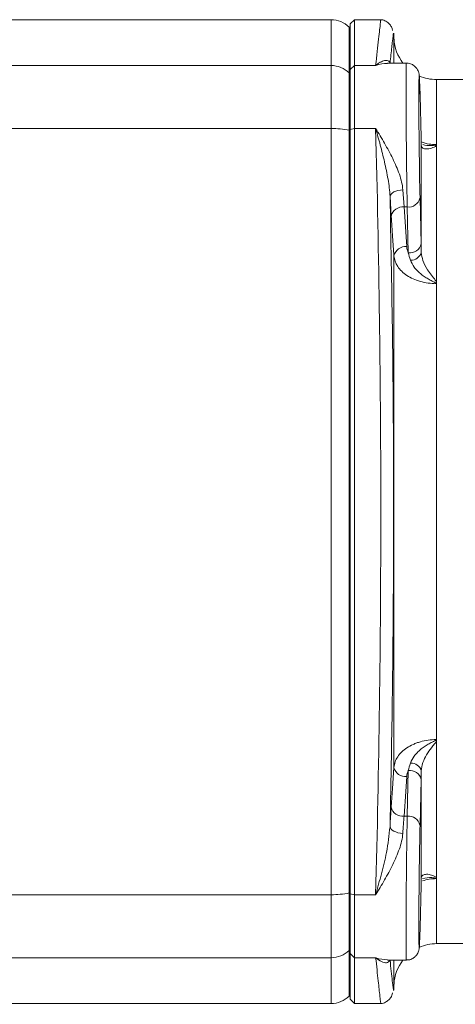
# Model space of a CAD drawing. Header units: millimetres. Extents: x 38 to 1003, y -143 to 975.
# Tile 15 of 28: x 364 to 415, y 708 to 823. Entities that reach past the tile are written whole.
import ezdxf

# ---------------------------------------------------------------- set-up
doc = ezdxf.new("R2010")
doc.units = ezdxf.units.MM

msp = doc.modelspace()

# ---------------------------------------------------------------- linework, layer by layer
at = {"color": 7, "linetype": 'Continuous', "lineweight": 15}
for p, q in [((400.22, 822.66), (286.45, 822.66)), ((402.47, 821.66), (402.34, 821.78)), ((402.97, 822.66), (402.47, 822.16)), ((402.47, 816.82), (402.47, 822.16)), ((406.03, 822.66), (402.97, 822.66)), ((402.97, 822.66), (402.97, 817.31)), ((407.58, 820.4), (407.55, 821.08)), ((320.32, 817.31), (400.22, 817.31)), ((400.22, 809.94), (400.22, 817.31)), ((402.97, 817.31), (402.47, 816.82)), ((402.97, 817.31), (402.97, 809.94)), ((405.44, 817.31), (402.97, 817.31)), ((409.03, 817.59), (406.82, 817.59)), ((402.34, 809.74), (402.34, 816.45)), ((402.34, 816.45), (402.47, 816.33)), ((402.47, 809.83), (402.47, 816.82)), ((425.8, 815.66), (412.58, 815.66)), ((410.76, 808.84), (410.63, 813.82)), ((340.09, 809.94), (400.22, 809.94)), ((400.22, 720.37), (400.22, 809.94)), ((402.34, 720.58), (402.34, 809.74)), ((402.34, 809.74), (402.47, 809.71)), ((402.97, 809.94), (402.47, 809.83)), ((402.47, 720.49), (402.47, 809.83)), ((402.97, 809.94), (402.97, 720.37)), ((405.44, 809.94), (402.97, 809.94)), ((412.58, 791.98), (412.58, 807.95)), ((408.62, 802.77), (408.76, 800.77)), ((407.26, 799.7), (407.12, 802)), ((410.63, 801.81), (410.76, 796.46)), ((408.76, 800.77), (409.13, 800.77)), ((409.26, 795.42), (409.13, 800.77)), ((407.58, 735.26), (407.58, 795.06)), ((412.58, 738.34), (412.58, 791.98)), ((412.58, 722.37), (412.58, 738.34)), ((409.13, 729.55), (409.26, 734.9)), ((410.76, 733.86), (410.63, 728.51)), ((408.76, 729.55), (409.13, 729.55)), ((402.47, 720.61), (402.34, 720.58)), ((402.34, 713.87), (402.34, 720.58)), ((402.97, 720.37), (402.47, 720.49)), ((402.47, 713.5), (402.47, 720.49)), ((410.63, 716.5), (410.76, 721.48)), ((352.53, 720.37), (400.22, 720.37)), ((400.22, 713.01), (400.22, 720.37)), ((405.44, 720.37), (402.97, 720.37)), ((402.97, 720.37), (402.97, 713.01)), ((402.47, 713.98), (402.34, 713.87)), ((412.58, 714.66), (425.8, 714.66)), ((400.22, 713.01), (354.68, 713.01)), ((402.97, 713.01), (402.47, 713.5)), ((402.47, 708.16), (402.47, 713.5)), ((405.44, 713.01), (402.97, 713.01)), ((402.97, 713.01), (402.97, 707.66)), ((406.82, 712.73), (409.03, 712.73)), ((407.55, 709.24), (407.58, 709.92)), ((402.34, 708.54), (402.47, 708.66)), ((402.47, 708.16), (402.97, 707.66)), ((349.55, 707.66), (400.22, 707.66)), ((402.97, 707.66), (406.03, 707.66))]:
    msp.add_line(p, q, dxfattribs=at)
at = {"color": 8, "linetype": 'Continuous', "lineweight": 15}
for p, q in [((400.22, 817.31), (400.22, 822.66)), ((402.34, 816.45), (402.34, 821.78)), ((407.58, 817.59), (407.58, 820.4)), ((412.58, 807.95), (412.58, 815.66)), ((412.58, 714.66), (412.58, 722.37)), ((402.34, 708.54), (402.34, 713.87)), ((400.22, 707.66), (400.22, 713.01)), ((407.58, 709.92), (407.58, 712.73))]:
    msp.add_line(p, q, dxfattribs=at)
at = {"color": 7, "linetype": 'Continuous', "lineweight": 15, "flags": 128}
for points in [[(408.62, 802.77), (408.33, 802.74), (408.05, 802.69), (407.8, 802.61), (407.57, 802.52), (407.39, 802.4), (407.24, 802.27), (407.16, 802.14), (407.12, 802)], [(407.26, 730.62), (407.41, 732.81), (407.58, 735.26)], [(408.62, 727.55), (408.33, 727.58), (408.05, 727.63), (407.8, 727.71), (407.57, 727.8), (407.39, 727.92), (407.24, 728.04), (407.16, 728.18), (407.12, 728.32)]]:
    msp.add_lwpolyline(points, dxfattribs=at)
at = {"color": 7, "linetype": 'Continuous', "lineweight": 15}
for centre, radius, start, end in [((400.22, 819.66), 3, 45, 90), ((412.58, 820.66), 5, 183, 217.9063), ((400.23, 814.26), 3.04, 46.0113, 90.1348), ((412.58, 820.66), 5, 245.8109, 270), ((400.35, 800.23), 9.71, 78.1242, 90.7224), ((409.31, 802.11), 1.35, 262.3052, 347.2517), ((408.62, 799.38), 1.4, 84.3036, 166.6283), ((409.44, 796.76), 1.35, 262.3045, 347.2508), ((408.94, 794.74), 1.4, 84.3064, 166.5425), ((409.6, 795.79), 1.23, 266.3768, 344.525), ((409.6, 734.53), 1.23, 15.474, 93.6242), ((408.94, 735.58), 1.4, 193.4575, 275.6936), ((409.44, 733.56), 1.35, 12.747, 97.6977), ((408.62, 730.94), 1.4, 193.3717, 275.6964), ((409.31, 728.21), 1.35, 12.7483, 97.6948), ((400.35, 730.09), 9.71, 269.2776, 281.8758), ((400.23, 716.06), 3.04, 269.8652, 313.9887), ((412.58, 709.66), 5, 90, 114.1891), ((412.58, 709.66), 5, 142.0937, 177), ((400.22, 710.66), 3, 270, 315)]:
    msp.add_arc(centre, radius, start, end, dxfattribs=at)
at = {"color": 8, "linetype": 'Continuous', "lineweight": 15}
for centre, major_axis, ratio, start_param, end_param in [((409.14, 807.59), (-0.1, 10), 0.01049, 0.000076, 2.321178), ((409.14, 722.73), (0.1, 10), 0.01049, 0.820415, 3.141261), ((410.64, 722.71), (0.1, 8.5), 0.012341, 3.103026, 3.665659)]:
    msp.add_ellipse(centre, major_axis=major_axis, ratio=ratio, start_param=start_param, end_param=end_param, dxfattribs=at)
at = {"color": 7, "linetype": 'Continuous', "lineweight": 15}
for centre, major_axis, start_param, end_param in [((410.64, 807.61), (-0.1, 8.5), 5.532541, 8.604321), ((410.64, 722.71), (0.1, 8.5), 0.820457, 3.103026), ((410.64, 722.71), (0.1, 8.5), 3.665659, 3.892237)]:
    msp.add_ellipse(centre, major_axis=major_axis, ratio=0.012341, start_param=start_param, end_param=end_param, dxfattribs=at)
at = {"color": 8, "linetype": 'Continuous', "lineweight": 15}
for points, knots in [([(405.44, 817.31), (405.56, 818.41), (405.8, 820.62), (406.01, 822.37), (406.02, 822.51), (406.03, 822.57)], [0, 0, 0, 0, 0.347617, 0.695231, 1, 1, 1, 1]), ([(406.82, 817.55), (406.37, 817.52), (405.92, 817.49), (405.45, 817.31), (405.44, 817.31)], [0, 0, 0, 0, 0.992433, 1, 1, 1, 1]), ([(410.77, 808.37), (411.07, 808.27), (411.63, 808.08), (412.24, 808.07), (412.52, 808.06)], [0, 0, 0, 0, 0.538186, 1, 1, 1, 1]), ([(410.95, 808.06), (411.27, 807.99), (411.65, 807.91), (412.12, 807.95), (412.28, 807.97), (412.38, 807.99), (412.45, 808.01), (412.49, 808.03), (412.52, 808.04), (412.52, 808.05), (412.52, 808.06)], [0, 0, 0, 0, 0.616787, 0.749344, 0.836643, 0.89409, 0.932354, 0.970826, 0.986404, 1, 1, 1, 1]), ([(412.52, 722.26), (412.24, 722.25), (411.68, 722.24), (411.17, 722.08), (410.92, 722)], [0, 0, 0, 0, 0.507635, 1, 1, 1, 1]), ([(412.52, 722.26), (412.52, 722.27), (412.52, 722.28), (412.48, 722.3), (412.33, 722.35), (411.77, 722.42), (411.29, 722.33), (410.94, 722.27)], [0, 0, 0, 0, 0.014052, 0.032938, 0.085514, 0.322092, 1, 1, 1, 1]), ([(405.44, 713.01), (405.45, 713.01), (405.92, 712.83), (406.37, 712.8), (406.82, 712.77)], [0, 0, 0, 0, 0.007567, 1, 1, 1, 1]), ([(406.03, 707.75), (406.03, 707.72), (406.06, 707.5), (405.96, 708.36), (405.75, 710.12), (405.55, 712.05), (405.44, 713.01)], [0, 0, 0, 0, 0.052953, 0.410673, 0.704606, 1, 1, 1, 1])]:
    msp.add_open_spline(points, degree=3, knots=knots, dxfattribs=at)
at = {"color": 7, "linetype": 'Continuous', "lineweight": 15}
for points, knots in [([(407.41, 821.41), (407.41, 821.43), (407.39, 821.57), (407.28, 821.84), (407.04, 822.21), (406.65, 822.5), (406.28, 822.66), (406.06, 822.64), (406.03, 822.64)], [0, 0, 0, 0, 0.030203, 0.212199, 0.428812, 0.677711, 0.946356, 1, 1, 1, 1]), ([(402.47, 816.33), (402.47, 817.4), (402.47, 819.52), (402.47, 821.3), (402.47, 821.54), (402.47, 821.66)], [0, 0, 0, 0, 0.333335, 0.66667, 1, 1, 1, 1]), ([(407.52, 821.08), (407.52, 821.09), (407.52, 821.11), (407.37, 819.84), (407.19, 818.24), (407.12, 817.6)], [0, 0, 0, 0, 0.271719, 0.7042, 1, 1, 1, 1]), ([(407.12, 817.6), (407.09, 817.74), (407, 817.82), (406.77, 817.9), (406.63, 817.91), (406.32, 817.84), (406.15, 817.78), (405.89, 817.64), (405.8, 817.58), (405.62, 817.45), (405.53, 817.38), (405.44, 817.31)], [0, 0, 0, 0, 0.25, 0.25, 0.5, 0.5, 0.75, 0.75, 0.875, 0.875, 1, 1, 1, 1]), ([(410.63, 813.84), (410.63, 814.03), (410.61, 814.59), (410.59, 815.32), (410.57, 815.84), (410.55, 816.1), (410.53, 816.24), (410.51, 816.38), (410.46, 816.56), (410.35, 816.83), (410.12, 817.15), (409.74, 817.43), (409.35, 817.59), (409.1, 817.57), (409.03, 817.56)], [0, 0, 0, 0, 0.106109, 0.309668, 0.514958, 0.631161, 0.698427, 0.734996, 0.762963, 0.799233, 0.850028, 0.907885, 0.973477, 1, 1, 1, 1]), ([(402.47, 816.33), (402.47, 816.31), (402.47, 816.26), (402.47, 816.17), (402.47, 816.07), (402.47, 815.96), (402.47, 815.85), (402.47, 815.72), (402.47, 815.58), (402.47, 815.29), (402.47, 814.78), (402.47, 813.97), (402.47, 813.04), (402.47, 812.21), (402.47, 811.56), (402.47, 811.11), (402.47, 810.65), (402.47, 810.19), (402.47, 809.87), (402.47, 809.71)], [0, 0, 0, 0, 0.031397, 0.062682, 0.093891, 0.125062, 0.156231, 0.187435, 0.218711, 0.250096, 0.375024, 0.500009, 0.624938, 0.749923, 0.800062, 0.849989, 0.899853, 0.949807, 1, 1, 1, 1]), ([(402.47, 809.71), (402.47, 809.25), (402.47, 808.34), (402.47, 806.97), (402.47, 805.6), (402.47, 804.22), (402.47, 802.85), (402.47, 801.47), (402.47, 800.09), (402.47, 798.71), (402.47, 797.33), (402.47, 795.94), (402.47, 794.55), (402.47, 793.17), (402.47, 791.78), (402.47, 790.38), (402.47, 788.99), (402.47, 786.2), (402.47, 782), (402.47, 776.4), (402.47, 770.78), (402.47, 765.16), (402.47, 759.54), (402.47, 753.92), (402.47, 748.32), (402.47, 743.76), (402.47, 740.24), (402.47, 737.77), (402.47, 735.3), (402.47, 732.84), (402.47, 730.38), (402.47, 727.93), (402.47, 725.48), (402.47, 723.04), (402.47, 721.42), (402.47, 720.61)], [0, 0, 0, 0, 0.0156408, 0.0312755, 0.046905, 0.0625301, 0.0781517, 0.0937706, 0.1093877, 0.125004, 0.1406202, 0.1562372, 0.1718558, 0.187477, 0.2031017, 0.2187306, 0.2343646, 0.2500046, 0.3125291, 0.3749997, 0.4374717, 0.5000006, 0.562525, 0.6249956, 0.6874676, 0.7499966, 0.7777957, 0.8055783, 0.8333491, 0.8611131, 0.888875, 0.9166398, 0.9444124, 0.9721975, 1, 1, 1, 1]), ([(405.44, 720.37), (405.63, 727.75), (405.78, 735.16), (405.99, 750.03), (406.04, 757.5), (406.04, 768.75), (406.03, 772.51), (405.99, 778.16), (405.97, 780.05), (405.93, 783.82), (405.91, 785.71), (405.78, 795.12), (405.63, 802.57), (405.44, 809.94)], [0, 0, 0, 0, 0.25, 0.25, 0.5, 0.5, 0.625, 0.625, 0.6875, 0.6875, 0.75, 0.75, 1, 1, 1, 1]), ([(407.12, 802), (407.09, 802.67), (407, 803.34), (406.77, 804.69), (406.63, 805.36), (406.32, 806.69), (406.15, 807.35), (405.89, 808.33), (405.8, 808.65), (405.62, 809.3), (405.53, 809.62), (405.44, 809.94)], [0, 0, 0, 0, 0.25, 0.25, 0.5, 0.5, 0.75, 0.75, 0.875, 0.875, 1, 1, 1, 1]), ([(408.62, 802.77), (408.6, 803.07), (408.55, 803.37), (408.41, 803.98), (408.32, 804.29), (408, 805.21), (407.73, 805.82), (407.14, 807.03), (406.81, 807.63), (406.31, 808.51), (406.14, 808.8), (405.79, 809.37), (405.62, 809.66), (405.44, 809.94)], [0, 0, 0, 0, 0.125, 0.125, 0.25, 0.25, 0.5, 0.5, 0.75, 0.75, 0.875, 0.875, 1, 1, 1, 1]), ([(410.78, 795.46), (410.78, 796.68), (410.78, 797.86), (410.77, 800.13), (410.77, 801.22), (410.77, 804.35), (410.77, 806.26), (410.78, 807.98)], [0, 0, 0, 0, 0.25, 0.25, 0.5, 0.5, 1, 1, 1, 1]), ([(412.58, 807.95), (412.54, 807.91), (412.49, 807.88), (412.4, 807.82), (412.35, 807.79), (412.19, 807.72), (412.09, 807.68), (411.77, 807.58), (411.58, 807.55), (411.23, 807.55), (411.08, 807.59), (410.86, 807.73), (410.79, 807.83), (410.78, 807.98)], [0, 0, 0, 0, 0.0625, 0.0625, 0.125, 0.125, 0.25, 0.25, 0.5, 0.5, 0.75, 0.75, 1, 1, 1, 1]), ([(412.52, 808.06), (412.52, 808.06), (412.53, 808.05), (412.55, 808.04), (412.57, 808), (412.58, 807.97), (412.58, 807.95)], [0, 0, 0, 0, 0.0357794, 0.1561659, 0.5157166, 1, 1, 1, 1]), ([(407.12, 802), (407.22, 796.88), (407.42, 786.65), (407.56, 770.94), (407.53, 755.06), (407.37, 740.76), (407.19, 731.92), (407.12, 728.32)], [0, 0, 0, 0, 0.209992, 0.419982, 0.636086, 0.852192, 1, 1, 1, 1]), ([(407.58, 795.06), (407.53, 795.79), (407.48, 796.52), (407.43, 797.25), (407.38, 798.07), (407.32, 798.88), (407.26, 799.7)], [0, 0, 0, 0, 0.003, 0.003, 0.003, 0.006353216, 0.006353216, 0.006353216, 0.006353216]), ([(410.78, 795.46), (410.83, 795.14), (410.93, 794.44), (411.52, 793.29), (412.21, 792.52), (412.53, 792.05), (412.58, 791.98)], [0, 0, 0, 0, 0.249838, 0.547195, 0.925729, 1, 1, 1, 1]), ([(412.52, 791.8), (412.2, 791.81), (411.89, 791.83), (411.26, 791.92), (410.96, 791.98), (410.38, 792.15), (410.09, 792.25), (409.57, 792.48), (409.33, 792.62), (408.87, 792.92), (408.67, 793.08), (408.31, 793.43), (408.15, 793.62), (407.76, 794.21), (407.62, 794.63), (407.58, 795.06)], [0, 0, 0, 0, 0.125, 0.125, 0.25, 0.25, 0.375, 0.375, 0.5, 0.5, 0.625, 0.625, 0.75, 0.75, 1, 1, 1, 1]), ([(412.52, 791.8), (412.52, 791.83), (412.51, 791.84), (412.47, 791.87), (412.46, 791.89), (412.4, 791.93), (412.36, 791.95), (412.24, 792.01), (412.15, 792.05), (411.9, 792.18), (411.73, 792.26), (411.41, 792.45), (411.26, 792.55), (410.96, 792.76), (410.81, 792.87), (410.54, 793.1), (410.41, 793.22), (410.17, 793.47), (410.06, 793.6), (409.77, 794), (409.62, 794.28), (409.52, 794.56)], [0, 0, 0, 0, 0.015625, 0.015625, 0.03125, 0.03125, 0.0625, 0.0625, 0.125, 0.125, 0.25, 0.25, 0.375, 0.375, 0.5, 0.5, 0.625, 0.625, 0.75, 0.75, 1, 1, 1, 1]), ([(412.58, 791.98), (412.58, 791.94), (412.57, 791.91), (412.56, 791.86), (412.54, 791.83), (412.52, 791.8)], [0, 0, 0, 0, 0.5, 0.5, 1, 1, 1, 1]), ([(407.58, 735.26), (407.6, 735.47), (407.65, 735.69), (407.79, 736.1), (407.9, 736.31), (408.16, 736.7), (408.31, 736.89), (408.67, 737.24), (408.88, 737.4), (409.33, 737.7), (409.57, 737.83), (409.97, 738.01), (410.11, 738.07), (410.38, 738.17), (410.53, 738.21), (410.96, 738.34), (411.26, 738.4), (411.89, 738.49), (412.2, 738.51), (412.52, 738.51)], [0, 0, 0, 0, 0.125, 0.125, 0.25, 0.25, 0.375, 0.375, 0.5, 0.5, 0.625, 0.625, 0.6875, 0.6875, 0.75, 0.75, 0.875, 0.875, 1, 1, 1, 1]), ([(409.52, 735.76), (409.62, 736.04), (409.77, 736.32), (410.06, 736.72), (410.17, 736.85), (410.41, 737.1), (410.54, 737.22), (410.81, 737.45), (410.96, 737.56), (411.26, 737.77), (411.41, 737.87), (411.73, 738.05), (411.9, 738.14), (412.15, 738.27), (412.24, 738.31), (412.36, 738.37), (412.4, 738.39), (412.46, 738.43), (412.48, 738.44), (412.51, 738.47), (412.52, 738.49), (412.52, 738.51)], [0, 0, 0, 0, 0.25, 0.25, 0.375, 0.375, 0.5, 0.5, 0.625, 0.625, 0.75, 0.75, 0.875, 0.875, 0.9375, 0.9375, 0.96875, 0.96875, 0.984375, 0.984375, 1, 1, 1, 1]), ([(412.58, 738.34), (412.54, 738.27), (412.49, 738.21), (412.4, 738.08), (412.35, 738.02), (412.19, 737.83), (412.09, 737.7), (411.77, 737.3), (411.58, 737.02), (411.23, 736.44), (411.08, 736.13), (410.86, 735.5), (410.79, 735.17), (410.78, 734.86)], [0, 0, 0, 0, 0.0625, 0.0625, 0.125, 0.125, 0.25, 0.25, 0.5, 0.5, 0.75, 0.75, 1, 1, 1, 1]), ([(412.58, 738.34), (412.58, 738.37), (412.57, 738.4), (412.56, 738.46), (412.54, 738.49), (412.52, 738.51)], [0, 0, 0, 0, 0.5, 0.5, 1, 1, 1, 1]), ([(410.78, 722.34), (410.78, 723.2), (410.78, 724.12), (410.77, 726.04), (410.77, 727.04), (410.77, 730.17), (410.77, 732.43), (410.78, 734.86)], [0, 0, 0, 0, 0.25, 0.25, 0.5, 0.5, 1, 1, 1, 1]), ([(405.44, 720.37), (405.45, 720.38), (405.67, 721.19), (406.12, 722.82), (406.8, 725.47), (407.01, 727.32), (407.12, 728.32)], [0, 0, 0, 0, 0.002692, 0.314147, 0.630039, 1, 1, 1, 1]), ([(408.62, 727.55), (408.6, 727.25), (408.55, 726.95), (408.41, 726.34), (408.32, 726.03), (408, 725.11), (407.73, 724.5), (407.14, 723.29), (406.81, 722.69), (406.31, 721.81), (406.14, 721.52), (405.79, 720.94), (405.62, 720.66), (405.44, 720.37)], [0, 0, 0, 0, 0.125, 0.125, 0.25, 0.25, 0.5, 0.5, 0.75, 0.75, 0.875, 0.875, 1, 1, 1, 1]), ([(410.78, 722.34), (410.79, 722.49), (410.86, 722.59), (411.08, 722.73), (411.23, 722.76), (411.49, 722.77), (411.59, 722.76), (411.78, 722.73), (411.88, 722.7), (412.09, 722.64), (412.19, 722.6), (412.35, 722.53), (412.4, 722.5), (412.49, 722.44), (412.54, 722.41), (412.58, 722.37)], [0, 0, 0, 0, 0.25, 0.25, 0.5, 0.5, 0.625, 0.625, 0.75, 0.75, 0.875, 0.875, 0.9375, 0.9375, 1, 1, 1, 1]), ([(412.58, 722.37), (412.58, 722.35), (412.57, 722.33), (412.56, 722.29), (412.54, 722.27), (412.52, 722.26)], [0, 0, 0, 0, 0.5, 0.5, 1, 1, 1, 1]), ([(402.47, 720.61), (402.47, 720.51), (402.47, 720.31), (402.47, 720.01), (402.47, 719.72), (402.47, 719.44), (402.47, 719.15), (402.47, 718.87), (402.47, 718.6), (402.47, 718.05), (402.47, 717.28), (402.47, 716.35), (402.47, 715.54), (402.47, 714.99), (402.47, 714.65), (402.47, 714.44), (402.47, 714.26), (402.47, 714.11), (402.47, 714.03), (402.47, 713.98)], [0, 0, 0, 0, 0.031397, 0.062682, 0.093891, 0.125062, 0.156231, 0.187435, 0.218711, 0.250096, 0.375024, 0.500009, 0.624938, 0.749923, 0.800062, 0.849989, 0.899853, 0.949807, 1, 1, 1, 1]), ([(409.03, 712.76), (409.13, 712.75), (409.4, 712.74), (409.77, 712.9), (410.1, 713.15), (410.31, 713.42), (410.43, 713.66), (410.49, 713.84), (410.51, 713.96), (410.53, 714.08), (410.55, 714.22), (410.57, 714.48), (410.58, 714.84), (410.6, 715.24), (410.6, 715.35)], [0, 0, 0, 0, 0.0478413, 0.1275013, 0.1924111, 0.2475578, 0.2934993, 0.3285732, 0.3583364, 0.3969962, 0.4729388, 0.6443392, 0.9046103, 1, 1, 1, 1]), ([(402.47, 713.98), (402.47, 712.92), (402.47, 710.8), (402.47, 709.02), (402.47, 708.78), (402.47, 708.66)], [0, 0, 0, 0, 0.333335, 0.66667, 1, 1, 1, 1]), ([(405.44, 713.01), (405.45, 713.01), (405.67, 712.82), (406.12, 712.52), (406.8, 712.33), (407.01, 712.58), (407.12, 712.72)], [0, 0, 0, 0, 0.002691, 0.314146, 0.630038, 1, 1, 1, 1]), ([(407.12, 712.72), (407.22, 711.84), (407.41, 710.09), (407.54, 709.05), (407.53, 709.2), (407.52, 709.24)], [0, 0, 0, 0, 0.420154, 0.8403045, 1, 1, 1, 1]), ([(406.02, 707.67), (406.04, 707.67), (406.24, 707.65), (406.58, 707.79), (406.96, 708.04), (407.2, 708.33), (407.34, 708.61), (407.4, 708.8), (407.41, 708.9), (407.41, 708.91)], [0, 0, 0, 0, 0.018073, 0.300136, 0.520377, 0.703778, 0.85852, 0.985202, 1, 1, 1, 1])]:
    msp.add_open_spline(points, degree=3, knots=knots, dxfattribs=at)
for points in [[(410.78, 807.98), (410.78, 808.24), (410.77, 808.54), (410.76, 808.84)], [(408.76, 800.77), (408.87, 799.22), (408.98, 797.67), (409.08, 796.13)], [(410.76, 796.46), (410.77, 796.14), (410.78, 795.81), (410.78, 795.46)], [(409.08, 796.13), (409.1, 795.88), (409.16, 795.65), (409.26, 795.42)], [(409.52, 794.56), (409.42, 794.86), (409.32, 795.14), (409.26, 795.42)], [(409.26, 734.9), (409.32, 735.18), (409.42, 735.46), (409.52, 735.76)], [(409.26, 734.9), (409.16, 734.67), (409.1, 734.43), (409.08, 734.19)], [(410.78, 734.86), (410.78, 734.51), (410.77, 734.18), (410.76, 733.86)], [(409.08, 734.19), (408.98, 732.64), (408.87, 731.1), (408.76, 729.55)], [(407.12, 728.32), (407.17, 729.16), (407.21, 729.92), (407.26, 730.62)], [(408.76, 729.55), (408.71, 728.94), (408.66, 728.28), (408.62, 727.55)], [(410.76, 721.48), (410.77, 721.78), (410.78, 722.08), (410.78, 722.34)]]:
    msp.add_open_spline(points, degree=3, dxfattribs=at)

doc.saveas('drawing.dxf')
